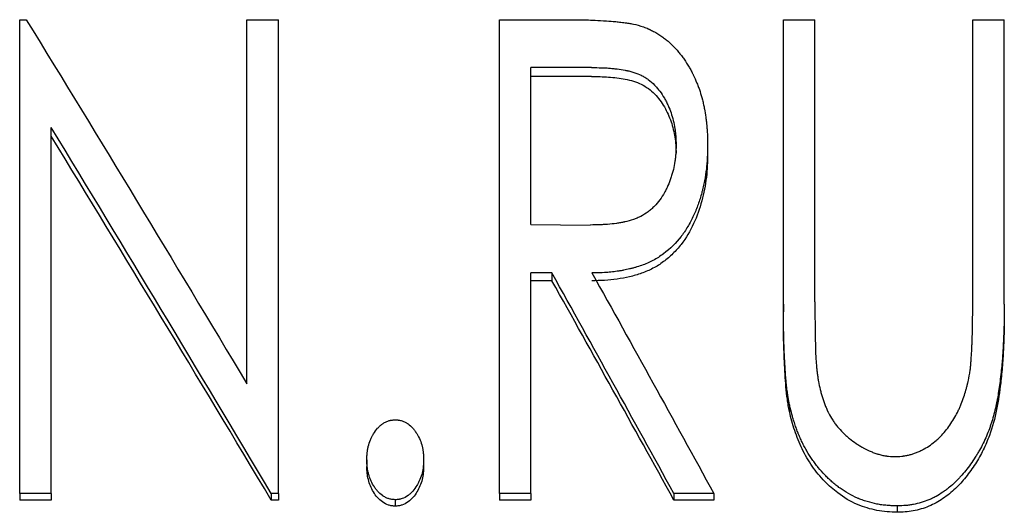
# Model space of a CAD drawing. Header units: millimetres. Extents: x 0 to 840, y 0 to 594.
# Tile 15 of 19: x 233 to 251, y 331 to 340. Entities that reach past the tile are written whole.
import ezdxf

# ---------------------------------------------------------------- set-up
doc = ezdxf.new("R2010")
doc.units = ezdxf.units.MM
doc.header["$LTSCALE"] = 2

msp = doc.modelspace()

# ---------------------------------------------------------------- linework, layer by layer
at = {"color": 7, "linetype": 'Continuous', "lineweight": 25}
for p, q in [((233.488, 331.684), (233.488, 340.351)), ((233.488, 340.351), (233.609, 340.351)), ((237.642, 333.691), (237.642, 340.351)), ((237.642, 340.351), (238.219, 340.351)), ((238.219, 331.684), (238.219, 340.351)), ((242.257, 340.351), (243.471, 340.351)), ((242.257, 331.684), (242.257, 340.351)), ((247.45, 340.351), (248.027, 340.351)), ((247.45, 335.15), (247.45, 340.351)), ((248.027, 335.191), (248.027, 340.351)), ((250.911, 335.191), (250.911, 340.351)), ((250.911, 340.351), (251.488, 340.351)), ((251.488, 335.15), (251.488, 340.351)), ((243.943, 339.476), (242.834, 339.476)), ((242.834, 336.608), (242.834, 339.476)), ((243.943, 339.312), (242.834, 339.312)), ((234.065, 331.684), (234.065, 338.377)), ((245.488, 337.908), (245.488, 338.063)), ((246.065, 338.062), (246.065, 337.906)), ((242.834, 336.608), (243.918, 336.596)), ((243.218, 335.719), (242.834, 335.719)), ((242.834, 331.684), (242.834, 335.719)), ((243.218, 335.719), (243.218, 335.577)), ((243.218, 335.577), (242.834, 335.577)), ((248.027, 335.191), (248.027, 335.053)), ((247.45, 335.15), (247.45, 335.011)), ((251.488, 335.15), (251.488, 335.011)), ((247.561, 333.31), (247.561, 333.183)), ((239.834, 332.304), (239.834, 332.182)), ((240.873, 332.304), (240.873, 332.182)), ((234.065, 331.684), (233.488, 331.684)), ((233.488, 331.684), (233.488, 331.566)), ((234.065, 331.566), (233.488, 331.566)), ((234.065, 331.684), (234.065, 331.566)), ((238.087, 331.684), (238.087, 331.566)), ((238.219, 331.684), (238.087, 331.684)), ((238.219, 331.566), (238.087, 331.566)), ((238.219, 331.684), (238.219, 331.566)), ((240.353, 331.571), (240.353, 331.454)), ((242.834, 331.684), (242.257, 331.684)), ((242.257, 331.684), (242.257, 331.566)), ((242.834, 331.566), (242.257, 331.566)), ((242.834, 331.684), (242.834, 331.566)), ((245.448, 331.684), (245.448, 331.566)), ((246.18, 331.684), (245.448, 331.684)), ((246.18, 331.566), (245.448, 331.566)), ((246.18, 331.684), (246.18, 331.566)), ((249.53, 331.459), (249.53, 331.342))]:
    msp.add_line(p, q, dxfattribs=at)
for points in [[(233.609, 340.351), (234.953, 338.161), (236.298, 335.938), (237.642, 333.691)], [(238.087, 331.684), (236.746, 333.94), (235.406, 336.174), (234.065, 338.377)], [(238.087, 331.566), (236.746, 333.809), (235.406, 336.029), (234.065, 338.219)], [(245.448, 331.684), (244.705, 333.038), (243.962, 334.383), (243.218, 335.719)], [(243.95, 335.719), (244.694, 334.383), (245.437, 333.038), (246.18, 331.684)], [(245.448, 331.566), (244.705, 332.912), (243.962, 334.249), (243.218, 335.577)]]:
    msp.add_open_spline(points, degree=3, dxfattribs=at)
for points, knots in [([(243.471, 340.351), (243.55, 340.351), (243.618, 340.351), (243.705, 340.35), (243.731, 340.349), (243.766, 340.349), (243.777, 340.349), (243.793, 340.348), (243.798, 340.348), (243.807, 340.348), (243.811, 340.348), (243.858, 340.347), (243.908, 340.345), (244.023, 340.34), (244.089, 340.337), (244.235, 340.329), (244.292, 340.325), (244.356, 340.319), (244.381, 340.317), (244.424, 340.312), (244.439, 340.31), (244.471, 340.307), (244.489, 340.304), (244.541, 340.298), (244.572, 340.294), (244.629, 340.285), (244.656, 340.281), (244.72, 340.269), (244.776, 340.255), (244.844, 340.235)], [0, 0, 0, 0, 0.125, 0.125, 0.1875, 0.1875, 0.21875, 0.21875, 0.234375, 0.234375, 0.25, 0.25, 0.375, 0.375, 0.5, 0.5, 0.625, 0.625, 0.6875, 0.6875, 0.71875, 0.71875, 0.75, 0.75, 0.8125, 0.8125, 0.875, 0.875, 1, 1, 1, 1]), ([(244.844, 340.235), (244.88, 340.223), (244.911, 340.212), (244.95, 340.196), (244.963, 340.191), (244.979, 340.184), (244.985, 340.182), (244.992, 340.179), (244.995, 340.177), (244.999, 340.175), (245.001, 340.175), (245.028, 340.162), (245.052, 340.15), (245.09, 340.13), (245.102, 340.123), (245.128, 340.108), (245.141, 340.1), (245.179, 340.077), (245.203, 340.061), (245.249, 340.029), (245.272, 340.012), (245.314, 339.98), (245.335, 339.962), (245.366, 339.934), (245.377, 339.924), (245.398, 339.905), (245.409, 339.894), (245.458, 339.845), (245.496, 339.803), (245.55, 339.739), (245.567, 339.718), (245.601, 339.674), (245.617, 339.652), (245.666, 339.581), (245.696, 339.534), (245.738, 339.462), (245.752, 339.438), (245.771, 339.403), (245.778, 339.391), (245.787, 339.373), (245.79, 339.367), (245.796, 339.355), (245.799, 339.348), (245.823, 339.299), (245.845, 339.249), (245.88, 339.162), (245.891, 339.135), (245.91, 339.084), (245.919, 339.058), (245.94, 338.993), (245.955, 338.942), (245.976, 338.856), (245.984, 338.824), (245.993, 338.782), (245.996, 338.769), (246.002, 338.742), (246.005, 338.729), (246.016, 338.672), (246.024, 338.622), (246.035, 338.54), (246.039, 338.512), (246.043, 338.468), (246.045, 338.453), (246.047, 338.43), (246.048, 338.422), (246.049, 338.407), (246.05, 338.398), (246.053, 338.362), (246.056, 338.335), (246.058, 338.293), (246.059, 338.28), (246.06, 338.26), (246.06, 338.253), (246.061, 338.243), (246.061, 338.24), (246.061, 338.233), (246.061, 338.229), (246.063, 338.19), (246.064, 338.135), (246.065, 338.062)], [0, 0, 0, 0, 0.03125, 0.03125, 0.046875, 0.046875, 0.054688, 0.054688, 0.058594, 0.058594, 0.0625, 0.0625, 0.09375, 0.09375, 0.109375, 0.109375, 0.125, 0.125, 0.15625, 0.15625, 0.1875, 0.1875, 0.21875, 0.21875, 0.234375, 0.234375, 0.25, 0.25, 0.3125, 0.3125, 0.34375, 0.34375, 0.375, 0.375, 0.4375, 0.4375, 0.46875, 0.46875, 0.484375, 0.484375, 0.492188, 0.492188, 0.5, 0.5, 0.5625, 0.5625, 0.59375, 0.59375, 0.625, 0.625, 0.6875, 0.6875, 0.71875, 0.71875, 0.734375, 0.734375, 0.75, 0.75, 0.8125, 0.8125, 0.84375, 0.84375, 0.859375, 0.859375, 0.867188, 0.867188, 0.875, 0.875, 0.90625, 0.90625, 0.921875, 0.921875, 0.929688, 0.929688, 0.933594, 0.933594, 0.9375, 0.9375, 1, 1, 1, 1]), ([(243.943, 339.476), (244.081, 339.474), (244.184, 339.471), (244.253, 339.467), (244.256, 339.466), (244.259, 339.466), (244.26, 339.466), (244.265, 339.466), (244.269, 339.465), (244.279, 339.465), (244.285, 339.464), (244.305, 339.462), (244.318, 339.461), (244.357, 339.457), (244.383, 339.454), (244.46, 339.445), (244.51, 339.437), (244.565, 339.426), (244.573, 339.424), (244.587, 339.421), (244.594, 339.42), (244.614, 339.415), (244.628, 339.412), (244.667, 339.402), (244.693, 339.395), (244.766, 339.372), (244.81, 339.354), (244.861, 339.329), (244.873, 339.323), (244.895, 339.311), (244.906, 339.305), (244.937, 339.286), (244.958, 339.272), (245.019, 339.227), (245.058, 339.193), (245.104, 339.146), (245.111, 339.137), (245.128, 339.119), (245.136, 339.11), (245.16, 339.081), (245.176, 339.062), (245.22, 339.002), (245.248, 338.96), (245.286, 338.893), (245.298, 338.87), (245.321, 338.825), (245.332, 338.802), (245.363, 338.734), (245.381, 338.69), (245.411, 338.601), (245.424, 338.556), (245.448, 338.46), (245.457, 338.41), (245.468, 338.345), (245.469, 338.334), (245.473, 338.31), (245.474, 338.297), (245.478, 338.261), (245.48, 338.236), (245.482, 338.208), (245.482, 338.207), (245.483, 338.203), (245.483, 338.2), (245.483, 338.193), (245.483, 338.188), (245.484, 338.173), (245.485, 338.162), (245.486, 338.125), (245.487, 338.096), (245.488, 338.063)], [0, 0, 0, 0, 0.125, 0.125, 0.126953, 0.126953, 0.128906, 0.128906, 0.132812, 0.132812, 0.140625, 0.140625, 0.15625, 0.15625, 0.1875, 0.1875, 0.25, 0.25, 0.257812, 0.257812, 0.265625, 0.265625, 0.28125, 0.28125, 0.3125, 0.3125, 0.375, 0.375, 0.390625, 0.390625, 0.40625, 0.40625, 0.4375, 0.4375, 0.5, 0.5, 0.515625, 0.515625, 0.53125, 0.53125, 0.5625, 0.5625, 0.625, 0.625, 0.65625, 0.65625, 0.6875, 0.6875, 0.75, 0.75, 0.8125, 0.8125, 0.875, 0.875, 0.890625, 0.890625, 0.90625, 0.90625, 0.9375, 0.9375, 0.941406, 0.941406, 0.945312, 0.945312, 0.953125, 0.953125, 0.96875, 0.96875, 1, 1, 1, 1]), ([(243.943, 339.312), (244.046, 339.311), (244.253, 339.308), (244.559, 339.271), (244.86, 339.188), (245.107, 339.002), (245.282, 338.759), (245.405, 338.489), (245.462, 338.249), (245.484, 338.055), (245.487, 337.957), (245.488, 337.908)], [0, 0, 0, 0, 0.125204, 0.250352, 0.375167, 0.499743, 0.624629, 0.749703, 0.874798, 0.93739, 1, 1, 1, 1]), ([(245.488, 338.063), (245.486, 337.997), (245.483, 337.94), (245.479, 337.868), (245.477, 337.847), (245.474, 337.823), (245.474, 337.818), (245.473, 337.809), (245.473, 337.805), (245.47, 337.786), (245.469, 337.774), (245.46, 337.711), (245.45, 337.661), (245.432, 337.588), (245.426, 337.565), (245.411, 337.512), (245.403, 337.486), (245.377, 337.41), (245.359, 337.363), (245.329, 337.295), (245.319, 337.274), (245.303, 337.242), (245.298, 337.232), (245.286, 337.21), (245.28, 337.199), (245.249, 337.144), (245.222, 337.101), (245.158, 337.013), (245.125, 336.974), (245.075, 336.923), (245.056, 336.905), (245.017, 336.871), (244.996, 336.855), (244.931, 336.806), (244.887, 336.777), (244.832, 336.749), (244.822, 336.744), (244.8, 336.733), (244.789, 336.728), (244.755, 336.714), (244.731, 336.704), (244.657, 336.679), (244.604, 336.664), (244.543, 336.651), (244.541, 336.65), (244.535, 336.649), (244.532, 336.648), (244.523, 336.646), (244.517, 336.645), (244.499, 336.642), (244.486, 336.639), (244.449, 336.633), (244.424, 336.629), (244.346, 336.618), (244.291, 336.612), (244.232, 336.608), (244.232, 336.608), (244.229, 336.607), (244.228, 336.607), (244.225, 336.607), (244.223, 336.607), (244.215, 336.606), (244.211, 336.606), (244.196, 336.605), (244.185, 336.605), (244.152, 336.603), (244.128, 336.602), (244.049, 336.599), (243.988, 336.597), (243.918, 336.596)], [0, 0, 0, 0, 0.0625, 0.0625, 0.09375, 0.09375, 0.101562, 0.101562, 0.109375, 0.109375, 0.125, 0.125, 0.1875, 0.1875, 0.21875, 0.21875, 0.25, 0.25, 0.3125, 0.3125, 0.34375, 0.34375, 0.359375, 0.359375, 0.375, 0.375, 0.4375, 0.4375, 0.5, 0.5, 0.53125, 0.53125, 0.5625, 0.5625, 0.625, 0.625, 0.640625, 0.640625, 0.65625, 0.65625, 0.6875, 0.6875, 0.75, 0.75, 0.753906, 0.753906, 0.757812, 0.757812, 0.765625, 0.765625, 0.78125, 0.78125, 0.8125, 0.8125, 0.875, 0.875, 0.876953, 0.876953, 0.878906, 0.878906, 0.882812, 0.882812, 0.890625, 0.890625, 0.90625, 0.90625, 0.9375, 0.9375, 1, 1, 1, 1]), ([(246.065, 338.062), (246.064, 338.013), (246.063, 337.97), (246.061, 337.915), (246.061, 337.898), (246.06, 337.875), (246.06, 337.868), (246.059, 337.857), (246.059, 337.854), (246.059, 337.849), (246.059, 337.848), (246.059, 337.844), (246.059, 337.844), (246.057, 337.802), (246.054, 337.765), (246.05, 337.71), (246.048, 337.692), (246.046, 337.665), (246.045, 337.656), (246.043, 337.639), (246.042, 337.631), (246.032, 337.548), (246.021, 337.475), (246, 337.367), (245.992, 337.331), (245.98, 337.277), (245.976, 337.259), (245.967, 337.223), (245.962, 337.206), (245.938, 337.113), (245.915, 337.041), (245.878, 336.937), (245.865, 336.903), (245.844, 336.852), (245.837, 336.835), (245.827, 336.811), (245.823, 336.802), (245.816, 336.786), (245.812, 336.779), (245.775, 336.698), (245.739, 336.63), (245.682, 336.534), (245.662, 336.503), (245.632, 336.458), (245.621, 336.444), (245.606, 336.422), (245.6, 336.415), (245.59, 336.4), (245.585, 336.394), (245.487, 336.267), (245.38, 336.162), (245.196, 336.024), (245.132, 335.983), (245.032, 335.93), (244.998, 335.913), (244.928, 335.883), (244.893, 335.869), (244.819, 335.844), (244.782, 335.832), (244.727, 335.816), (244.709, 335.81), (244.681, 335.803), (244.672, 335.801), (244.654, 335.796), (244.644, 335.794), (244.602, 335.784), (244.566, 335.776), (244.509, 335.766), (244.49, 335.762), (244.46, 335.757), (244.45, 335.756), (244.43, 335.753), (244.419, 335.751), (244.372, 335.745), (244.334, 335.74), (244.276, 335.734), (244.257, 335.732), (244.228, 335.73), (244.219, 335.729), (244.204, 335.728), (244.2, 335.728), (244.192, 335.727), (244.19, 335.727), (244.185, 335.727), (244.182, 335.727), (244.128, 335.723), (244.051, 335.721), (243.95, 335.719)], [0, 0, 0, 0, 0.03125, 0.03125, 0.046875, 0.046875, 0.054688, 0.054688, 0.058594, 0.058594, 0.060547, 0.060547, 0.0625, 0.0625, 0.09375, 0.09375, 0.109375, 0.109375, 0.117188, 0.117188, 0.125, 0.125, 0.1875, 0.1875, 0.21875, 0.21875, 0.234375, 0.234375, 0.25, 0.25, 0.3125, 0.3125, 0.34375, 0.34375, 0.359375, 0.359375, 0.367188, 0.367188, 0.375, 0.375, 0.4375, 0.4375, 0.46875, 0.46875, 0.484375, 0.484375, 0.492188, 0.492188, 0.5, 0.5, 0.625, 0.625, 0.6875, 0.6875, 0.71875, 0.71875, 0.75, 0.75, 0.78125, 0.78125, 0.796875, 0.796875, 0.804688, 0.804688, 0.8125, 0.8125, 0.84375, 0.84375, 0.859375, 0.859375, 0.867188, 0.867188, 0.875, 0.875, 0.90625, 0.90625, 0.921875, 0.921875, 0.929688, 0.929688, 0.933594, 0.933594, 0.935547, 0.935547, 0.9375, 0.9375, 1, 1, 1, 1]), ([(246.065, 337.906), (246.064, 337.833), (246.061, 337.687), (246.038, 337.395), (245.968, 337.035), (245.821, 336.617), (245.633, 336.294), (245.433, 336.069), (245.261, 335.922), (245.069, 335.799), (244.892, 335.724), (244.747, 335.678), (244.599, 335.638), (244.41, 335.605), (244.181, 335.581), (244.027, 335.579), (243.95, 335.577)], [0, 0, 0, 0, 0.062546, 0.125082, 0.250084, 0.375034, 0.499878, 0.562369, 0.624889, 0.687468, 0.749859, 0.781423, 0.812403, 0.874926, 0.937459, 1, 1, 1, 1]), ([(248.027, 335.191), (248.026, 335.127), (248.026, 335.073), (248.026, 335.007), (248.026, 334.987), (248.027, 334.966), (248.027, 334.963), (248.027, 334.946), (248.027, 334.937), (248.027, 334.911), (248.027, 334.895), (248.028, 334.815), (248.028, 334.761), (248.029, 334.694), (248.029, 334.675), (248.029, 334.648), (248.029, 334.64), (248.03, 334.629), (248.03, 334.625), (248.03, 334.62), (248.03, 334.619), (248.03, 334.616), (248.03, 334.615), (248.03, 334.614), (248.03, 334.614), (248.03, 334.588), (248.031, 334.564), (248.032, 334.528), (248.032, 334.515), (248.032, 334.497), (248.033, 334.491), (248.033, 334.482), (248.033, 334.479), (248.033, 334.475), (248.033, 334.473), (248.033, 334.47), (248.033, 334.468), (248.033, 334.461), (248.034, 334.453), (248.034, 334.434), (248.034, 334.428), (248.034, 334.412), (248.034, 334.403), (248.034, 334.378), (248.034, 334.364), (248.035, 334.346), (248.035, 334.34), (248.035, 334.33), (248.035, 334.325), (248.035, 334.309), (248.036, 334.29), (248.038, 334.254), (248.038, 334.241), (248.04, 334.218), (248.04, 334.211), (248.041, 334.198), (248.041, 334.194), (248.041, 334.188), (248.041, 334.186), (248.041, 334.181), (248.042, 334.179), (248.044, 334.128), (248.048, 334.08), (248.052, 334.032)], [0, 0, 0, 0, 0.125, 0.125, 0.1875, 0.1875, 0.203125, 0.203125, 0.21875, 0.21875, 0.25, 0.25, 0.375, 0.375, 0.4375, 0.4375, 0.46875, 0.46875, 0.484375, 0.484375, 0.492188, 0.492188, 0.496094, 0.496094, 0.5, 0.5, 0.5625, 0.5625, 0.59375, 0.59375, 0.609375, 0.609375, 0.617188, 0.617188, 0.621094, 0.621094, 0.625, 0.625, 0.65625, 0.65625, 0.671875, 0.671875, 0.6875, 0.6875, 0.71875, 0.71875, 0.734375, 0.734375, 0.75, 0.75, 0.8125, 0.8125, 0.84375, 0.84375, 0.859375, 0.859375, 0.867188, 0.867188, 0.871094, 0.871094, 0.875, 0.875, 1, 1, 1, 1]), ([(250.848, 333.838), (250.853, 333.871), (250.858, 333.901), (250.864, 333.943), (250.866, 333.956), (250.869, 333.982), (250.87, 333.994), (250.874, 334.031), (250.876, 334.057), (250.88, 334.1), (250.881, 334.114), (250.883, 334.137), (250.883, 334.144), (250.884, 334.156), (250.884, 334.16), (250.885, 334.168), (250.885, 334.172), (250.889, 334.223), (250.892, 334.275), (250.896, 334.36), (250.897, 334.389), (250.899, 334.435), (250.9, 334.45), (250.9, 334.474), (250.901, 334.482), (250.901, 334.498), (250.902, 334.507), (250.904, 334.573), (250.905, 334.63), (250.907, 334.715), (250.908, 334.743), (250.908, 334.784), (250.908, 334.798), (250.909, 334.819), (250.909, 334.826), (250.909, 334.836), (250.909, 334.839), (250.909, 334.844), (250.909, 334.846), (250.909, 334.85), (250.909, 334.851), (250.91, 335.003), (250.911, 335.116), (250.911, 335.191)], [0, 0, 0, 0, 0.0625, 0.0625, 0.09375, 0.09375, 0.125, 0.125, 0.1875, 0.1875, 0.21875, 0.21875, 0.234375, 0.234375, 0.242188, 0.242188, 0.25, 0.25, 0.375, 0.375, 0.4375, 0.4375, 0.46875, 0.46875, 0.484375, 0.484375, 0.5, 0.5, 0.625, 0.625, 0.6875, 0.6875, 0.71875, 0.71875, 0.734375, 0.734375, 0.742188, 0.742188, 0.746094, 0.746094, 0.75, 0.75, 1, 1, 1, 1]), ([(247.561, 333.31), (247.556, 333.336), (247.552, 333.358), (247.546, 333.386), (247.544, 333.395), (247.542, 333.407), (247.541, 333.41), (247.54, 333.416), (247.54, 333.417), (247.54, 333.421), (247.539, 333.422), (247.536, 333.441), (247.533, 333.459), (247.529, 333.488), (247.527, 333.498), (247.525, 333.518), (247.523, 333.529), (247.517, 333.576), (247.513, 333.615), (247.506, 333.672), (247.504, 333.691), (247.501, 333.72), (247.5, 333.73), (247.499, 333.744), (247.499, 333.749), (247.498, 333.756), (247.498, 333.759), (247.497, 333.763), (247.497, 333.767), (247.492, 333.817), (247.487, 333.88), (247.48, 333.995), (247.478, 334.037), (247.474, 334.105), (247.473, 334.129), (247.471, 334.165), (247.47, 334.178), (247.469, 334.197), (247.469, 334.203), (247.468, 334.213), (247.468, 334.216), (247.468, 334.221), (247.468, 334.222), (247.468, 334.226), (247.468, 334.228), (247.465, 334.295), (247.462, 334.367), (247.458, 334.482), (247.457, 334.522), (247.456, 334.583), (247.455, 334.604), (247.455, 334.636), (247.454, 334.646), (247.454, 334.662), (247.454, 334.668), (247.454, 334.676), (247.454, 334.679), (247.454, 334.684), (247.454, 334.688), (247.451, 334.8), (247.45, 334.954), (247.45, 335.15)], [0, 0, 0, 0, 0.03125, 0.03125, 0.046875, 0.046875, 0.054688, 0.054688, 0.058594, 0.058594, 0.0625, 0.0625, 0.09375, 0.09375, 0.109375, 0.109375, 0.125, 0.125, 0.1875, 0.1875, 0.21875, 0.21875, 0.234375, 0.234375, 0.242188, 0.242188, 0.246094, 0.246094, 0.25, 0.25, 0.375, 0.375, 0.4375, 0.4375, 0.46875, 0.46875, 0.484375, 0.484375, 0.492188, 0.492188, 0.496094, 0.496094, 0.498047, 0.498047, 0.5, 0.5, 0.625, 0.625, 0.6875, 0.6875, 0.71875, 0.71875, 0.734375, 0.734375, 0.742188, 0.742188, 0.746094, 0.746094, 0.75, 0.75, 1, 1, 1, 1]), ([(247.561, 333.183), (247.553, 333.221), (247.538, 333.296), (247.516, 333.447), (247.487, 333.714), (247.466, 334.096), (247.451, 334.554), (247.45, 334.859), (247.45, 335.011)], [0, 0, 0, 0, 0.062501, 0.124996, 0.249999, 0.49999, 0.749992, 1, 1, 1, 1]), ([(251.488, 335.15), (251.488, 335.024), (251.487, 334.925), (251.486, 334.842), (251.486, 334.834), (251.485, 334.817), (251.485, 334.807), (251.484, 334.777), (251.483, 334.756), (251.481, 334.69), (251.479, 334.641), (251.476, 334.562), (251.475, 334.535), (251.472, 334.478), (251.47, 334.448), (251.466, 334.365), (251.464, 334.315), (251.46, 334.247), (251.458, 334.226), (251.456, 334.186), (251.454, 334.169), (251.45, 334.108), (251.446, 334.063), (251.436, 333.968), (251.431, 333.917), (251.418, 333.807), (251.412, 333.754), (251.392, 333.601), (251.377, 333.507), (251.357, 333.4), (251.353, 333.379), (251.348, 333.353), (251.347, 333.348), (251.344, 333.335), (251.343, 333.329), (251.339, 333.31), (251.336, 333.298), (251.323, 333.236), (251.311, 333.187), (251.286, 333.093), (251.273, 333.047), (251.252, 332.98), (251.245, 332.958), (251.234, 332.925), (251.231, 332.915), (251.223, 332.893), (251.22, 332.883), (251.182, 332.781), (251.144, 332.692), (251.08, 332.562), (251.057, 332.52), (251.022, 332.456), (251.009, 332.435), (250.991, 332.404), (250.984, 332.393), (250.971, 332.373), (250.965, 332.363), (250.902, 332.263), (250.843, 332.181), (250.752, 332.067), (250.721, 332.031), (250.674, 331.979), (250.658, 331.962), (250.634, 331.937), (250.626, 331.929), (250.61, 331.913), (250.603, 331.905), (250.559, 331.863), (250.522, 331.83), (250.466, 331.784), (250.446, 331.769), (250.407, 331.739), (250.388, 331.725), (250.325, 331.682), (250.282, 331.656), (250.218, 331.62), (250.196, 331.609), (250.152, 331.588), (250.131, 331.579), (250.017, 331.532), (249.922, 331.504), (249.801, 331.481), (249.777, 331.477), (249.74, 331.472), (249.728, 331.471), (249.709, 331.469), (249.703, 331.468), (249.694, 331.467), (249.691, 331.467), (249.684, 331.466), (249.68, 331.466), (249.646, 331.463), (249.596, 331.461), (249.53, 331.459)], [0, 0, 0, 0, 0.0625, 0.0625, 0.070312, 0.070312, 0.078125, 0.078125, 0.09375, 0.09375, 0.125, 0.125, 0.140625, 0.140625, 0.15625, 0.15625, 0.1875, 0.1875, 0.203125, 0.203125, 0.21875, 0.21875, 0.25, 0.25, 0.28125, 0.28125, 0.3125, 0.3125, 0.375, 0.375, 0.390625, 0.390625, 0.394531, 0.394531, 0.398438, 0.398438, 0.40625, 0.40625, 0.4375, 0.4375, 0.46875, 0.46875, 0.484375, 0.484375, 0.492188, 0.492188, 0.5, 0.5, 0.5625, 0.5625, 0.59375, 0.59375, 0.609375, 0.609375, 0.617188, 0.617188, 0.625, 0.625, 0.6875, 0.6875, 0.71875, 0.71875, 0.734375, 0.734375, 0.742188, 0.742188, 0.75, 0.75, 0.78125, 0.78125, 0.796875, 0.796875, 0.8125, 0.8125, 0.84375, 0.84375, 0.859375, 0.859375, 0.875, 0.875, 0.9375, 0.9375, 0.953125, 0.953125, 0.960938, 0.960938, 0.964844, 0.964844, 0.966797, 0.966797, 0.96875, 0.96875, 1, 1, 1, 1]), ([(251.488, 335.011), (251.488, 334.903), (251.488, 334.685), (251.473, 334.359), (251.457, 334.033), (251.418, 333.653), (251.357, 333.22), (251.247, 332.809), (251.106, 332.48), (250.961, 332.224), (250.792, 331.987), (250.596, 331.77), (250.372, 331.585), (250.113, 331.442), (249.874, 331.373), (249.678, 331.347), (249.58, 331.344), (249.53, 331.342)], [0, 0, 0, 0, 0.071498, 0.142938, 0.214481, 0.285804, 0.393144, 0.500153, 0.562617, 0.625162, 0.690175, 0.750176, 0.812641, 0.875054, 0.937482, 0.968735, 1, 1, 1, 1]), ([(248.052, 334.032), (248.055, 333.999), (248.059, 333.97), (248.063, 333.933), (248.064, 333.921), (248.066, 333.906), (248.067, 333.901), (248.067, 333.894), (248.068, 333.892), (248.068, 333.888), (248.068, 333.887), (248.069, 333.885), (248.069, 333.885), (248.072, 333.856), (248.076, 333.83), (248.081, 333.793), (248.083, 333.781), (248.086, 333.763), (248.087, 333.757), (248.089, 333.746), (248.09, 333.741), (248.101, 333.684), (248.111, 333.635), (248.129, 333.562), (248.135, 333.538), (248.145, 333.502), (248.148, 333.49), (248.155, 333.466), (248.159, 333.455), (248.179, 333.391), (248.196, 333.342), (248.224, 333.272), (248.233, 333.249), (248.248, 333.216), (248.253, 333.205), (248.261, 333.188), (248.264, 333.183), (248.269, 333.172), (248.271, 333.168), (248.297, 333.116), (248.323, 333.071), (248.364, 333.008), (248.378, 332.987), (248.4, 332.957), (248.408, 332.947), (248.423, 332.927), (248.431, 332.917), (248.468, 332.871), (248.501, 332.836), (248.555, 332.782), (248.574, 332.764), (248.603, 332.738), (248.613, 332.729), (248.634, 332.711), (248.645, 332.702), (248.696, 332.66), (248.737, 332.629), (248.801, 332.586), (248.822, 332.573), (248.855, 332.553), (248.865, 332.547), (248.882, 332.537), (248.887, 332.534), (248.898, 332.528), (248.903, 332.525), (248.957, 332.495), (249.005, 332.472), (249.076, 332.443), (249.099, 332.434), (249.134, 332.421), (249.146, 332.417), (249.163, 332.412), (249.169, 332.41), (249.181, 332.406), (249.186, 332.405), (249.218, 332.395), (249.243, 332.389), (249.281, 332.381), (249.294, 332.379), (249.312, 332.376), (249.319, 332.375), (249.328, 332.373), (249.331, 332.373), (249.337, 332.372), (249.341, 332.372), (249.377, 332.367), (249.429, 332.364), (249.498, 332.36)], [0, 0, 0, 0, 0.03125, 0.03125, 0.046875, 0.046875, 0.054688, 0.054688, 0.058594, 0.058594, 0.060547, 0.060547, 0.0625, 0.0625, 0.09375, 0.09375, 0.109375, 0.109375, 0.117188, 0.117188, 0.125, 0.125, 0.1875, 0.1875, 0.21875, 0.21875, 0.234375, 0.234375, 0.25, 0.25, 0.3125, 0.3125, 0.34375, 0.34375, 0.359375, 0.359375, 0.367188, 0.367188, 0.375, 0.375, 0.4375, 0.4375, 0.46875, 0.46875, 0.484375, 0.484375, 0.5, 0.5, 0.5625, 0.5625, 0.59375, 0.59375, 0.609375, 0.609375, 0.625, 0.625, 0.6875, 0.6875, 0.71875, 0.71875, 0.734375, 0.734375, 0.742188, 0.742188, 0.75, 0.75, 0.8125, 0.8125, 0.84375, 0.84375, 0.859375, 0.859375, 0.867188, 0.867188, 0.875, 0.875, 0.90625, 0.90625, 0.921875, 0.921875, 0.929688, 0.929688, 0.933594, 0.933594, 0.9375, 0.9375, 1, 1, 1, 1]), ([(249.498, 332.36), (249.559, 332.364), (249.606, 332.367), (249.645, 332.372), (249.649, 332.372), (249.657, 332.373), (249.664, 332.374), (249.681, 332.377), (249.692, 332.379), (249.726, 332.386), (249.748, 332.391), (249.781, 332.4), (249.792, 332.403), (249.814, 332.41), (249.823, 332.413), (249.854, 332.424), (249.875, 332.432), (249.918, 332.45), (249.941, 332.46), (249.984, 332.481), (250.005, 332.492), (250.065, 332.525), (250.1, 332.547), (250.172, 332.598), (250.208, 332.626), (250.253, 332.665), (250.262, 332.673), (250.28, 332.689), (250.288, 332.697), (250.312, 332.72), (250.328, 332.736), (250.375, 332.785), (250.405, 332.82), (250.489, 332.928), (250.539, 333.003), (250.606, 333.12), (250.626, 333.159), (250.655, 333.22), (250.665, 333.24), (250.678, 333.271), (250.683, 333.281), (250.691, 333.302), (250.695, 333.312), (250.717, 333.367), (250.733, 333.41), (250.762, 333.495), (250.775, 333.537), (250.793, 333.597), (250.798, 333.618), (250.807, 333.65), (250.809, 333.661), (250.813, 333.678), (250.815, 333.684), (250.817, 333.692), (250.817, 333.695), (250.818, 333.7), (250.819, 333.701), (250.819, 333.704), (250.82, 333.706), (250.827, 333.736), (250.836, 333.78), (250.848, 333.838)], [0, 0, 0, 0, 0.0625, 0.0625, 0.070312, 0.070312, 0.078125, 0.078125, 0.09375, 0.09375, 0.125, 0.125, 0.140625, 0.140625, 0.15625, 0.15625, 0.1875, 0.1875, 0.21875, 0.21875, 0.25, 0.25, 0.3125, 0.3125, 0.375, 0.375, 0.390625, 0.390625, 0.40625, 0.40625, 0.4375, 0.4375, 0.5, 0.5, 0.625, 0.625, 0.6875, 0.6875, 0.71875, 0.71875, 0.734375, 0.734375, 0.75, 0.75, 0.8125, 0.8125, 0.875, 0.875, 0.90625, 0.90625, 0.921875, 0.921875, 0.929688, 0.929688, 0.933594, 0.933594, 0.935547, 0.935547, 0.9375, 0.9375, 1, 1, 1, 1]), ([(249.53, 331.459), (249.489, 331.46), (249.453, 331.461), (249.406, 331.464), (249.392, 331.465), (249.373, 331.466), (249.367, 331.466), (249.358, 331.467), (249.355, 331.467), (249.351, 331.467), (249.35, 331.467), (249.347, 331.468), (249.346, 331.468), (249.312, 331.471), (249.281, 331.474), (249.235, 331.48), (249.219, 331.483), (249.19, 331.488), (249.174, 331.49), (249.105, 331.504), (249.044, 331.52), (248.949, 331.548), (248.918, 331.558), (248.874, 331.574), (248.86, 331.58), (248.84, 331.588), (248.833, 331.591), (248.819, 331.596), (248.813, 331.599), (248.691, 331.652), (248.583, 331.713), (248.472, 331.793), (248.46, 331.802), (248.436, 331.821), (248.423, 331.831), (248.385, 331.861), (248.361, 331.881), (248.314, 331.922), (248.292, 331.942), (248.259, 331.973), (248.249, 331.983), (248.228, 332.004), (248.218, 332.014), (248.165, 332.069), (248.125, 332.114), (248.067, 332.185), (248.048, 332.209), (248.021, 332.246), (248.012, 332.258), (247.994, 332.283), (247.984, 332.297), (247.943, 332.356), (247.911, 332.407), (247.865, 332.485), (247.85, 332.512), (247.828, 332.553), (247.821, 332.567), (247.807, 332.595), (247.799, 332.61), (247.779, 332.651), (247.766, 332.679), (247.747, 332.721), (247.741, 332.734), (247.733, 332.755), (247.73, 332.762), (247.724, 332.776), (247.721, 332.784), (247.709, 332.815), (247.699, 332.841), (247.684, 332.884), (247.678, 332.899), (247.668, 332.929), (247.662, 332.945), (247.647, 332.992), (247.637, 333.022), (247.624, 333.065), (247.62, 333.08), (247.614, 333.1), (247.612, 333.107), (247.609, 333.118), (247.608, 333.121), (247.606, 333.128), (247.605, 333.132), (247.594, 333.173), (247.58, 333.232), (247.561, 333.31)], [0, 0, 0, 0, 0.03125, 0.03125, 0.046875, 0.046875, 0.054688, 0.054688, 0.058594, 0.058594, 0.060547, 0.060547, 0.0625, 0.0625, 0.09375, 0.09375, 0.109375, 0.109375, 0.125, 0.125, 0.1875, 0.1875, 0.21875, 0.21875, 0.234375, 0.234375, 0.242188, 0.242188, 0.25, 0.25, 0.375, 0.375, 0.390625, 0.390625, 0.40625, 0.40625, 0.4375, 0.4375, 0.46875, 0.46875, 0.484375, 0.484375, 0.5, 0.5, 0.5625, 0.5625, 0.59375, 0.59375, 0.609375, 0.609375, 0.625, 0.625, 0.6875, 0.6875, 0.71875, 0.71875, 0.734375, 0.734375, 0.75, 0.75, 0.78125, 0.78125, 0.796875, 0.796875, 0.804688, 0.804688, 0.8125, 0.8125, 0.84375, 0.84375, 0.859375, 0.859375, 0.875, 0.875, 0.90625, 0.90625, 0.921875, 0.921875, 0.929688, 0.929688, 0.933594, 0.933594, 0.9375, 0.9375, 1, 1, 1, 1]), ([(249.53, 331.342), (249.468, 331.344), (249.344, 331.348), (249.16, 331.373), (248.98, 331.419), (248.73, 331.507), (248.463, 331.667), (248.189, 331.911), (247.968, 332.182), (247.815, 332.444), (247.716, 332.665), (247.656, 332.835), (247.602, 333.007), (247.575, 333.124), (247.561, 333.183)], [0, 0, 0, 0, 0.062546, 0.125064, 0.187593, 0.250107, 0.392745, 0.49985, 0.624823, 0.749825, 0.812359, 0.874906, 0.93745, 1, 1, 1, 1]), ([(239.834, 332.304), (239.835, 332.331), (239.836, 332.355), (239.837, 332.386), (239.838, 332.395), (239.839, 332.408), (239.839, 332.412), (239.84, 332.418), (239.84, 332.42), (239.84, 332.423), (239.84, 332.424), (239.842, 332.447), (239.845, 332.467), (239.852, 332.507), (239.856, 332.527), (239.872, 332.59), (239.885, 332.63), (239.908, 332.687), (239.916, 332.705), (239.93, 332.732), (239.934, 332.741), (239.942, 332.754), (239.944, 332.758), (239.949, 332.766), (239.951, 332.77), (239.977, 332.814), (240.003, 332.848), (240.044, 332.894), (240.058, 332.908), (240.08, 332.928), (240.088, 332.935), (240.099, 332.944), (240.103, 332.947), (240.111, 332.953), (240.114, 332.955), (240.136, 332.971), (240.154, 332.982), (240.191, 333.001), (240.211, 333.009), (240.239, 333.018), (240.248, 333.021), (240.264, 333.024), (240.269, 333.025), (240.277, 333.026), (240.28, 333.027), (240.285, 333.028), (240.289, 333.028), (240.305, 333.031), (240.325, 333.033), (240.353, 333.035)], [0, 0, 0, 0, 0.0625, 0.0625, 0.09375, 0.09375, 0.109375, 0.109375, 0.117188, 0.117188, 0.125, 0.125, 0.1875, 0.1875, 0.25, 0.25, 0.375, 0.375, 0.4375, 0.4375, 0.46875, 0.46875, 0.484375, 0.484375, 0.5, 0.5, 0.625, 0.625, 0.6875, 0.6875, 0.71875, 0.71875, 0.734375, 0.734375, 0.75, 0.75, 0.8125, 0.8125, 0.875, 0.875, 0.90625, 0.90625, 0.921875, 0.921875, 0.929688, 0.929688, 0.9375, 0.9375, 1, 1, 1, 1]), ([(240.353, 333.035), (240.367, 333.034), (240.379, 333.033), (240.395, 333.031), (240.4, 333.031), (240.406, 333.03), (240.409, 333.03), (240.412, 333.029), (240.413, 333.029), (240.438, 333.025), (240.458, 333.021), (240.497, 333.009), (240.516, 333.001), (240.543, 332.987), (240.552, 332.982), (240.566, 332.974), (240.571, 332.971), (240.58, 332.965), (240.585, 332.961), (240.619, 332.937), (240.647, 332.911), (240.688, 332.865), (240.701, 332.848), (240.72, 332.822), (240.727, 332.813), (240.736, 332.798), (240.739, 332.794), (240.745, 332.784), (240.749, 332.778), (240.773, 332.738), (240.791, 332.702), (240.823, 332.626), (240.836, 332.587), (240.851, 332.528), (240.855, 332.508), (240.86, 332.478), (240.862, 332.468), (240.864, 332.452), (240.864, 332.447), (240.865, 332.44), (240.865, 332.437), (240.866, 332.432), (240.866, 332.428), (240.869, 332.4), (240.871, 332.359), (240.873, 332.304)], [0, 0, 0, 0, 0.03125, 0.03125, 0.046875, 0.046875, 0.054688, 0.054688, 0.0625, 0.0625, 0.125, 0.125, 0.1875, 0.1875, 0.21875, 0.21875, 0.234375, 0.234375, 0.25, 0.25, 0.375, 0.375, 0.4375, 0.4375, 0.46875, 0.46875, 0.484375, 0.484375, 0.5, 0.5, 0.625, 0.625, 0.75, 0.75, 0.8125, 0.8125, 0.84375, 0.84375, 0.859375, 0.859375, 0.867188, 0.867188, 0.875, 0.875, 1, 1, 1, 1]), ([(240.353, 331.571), (240.34, 331.573), (240.327, 331.574), (240.312, 331.575), (240.307, 331.576), (240.3, 331.577), (240.298, 331.577), (240.295, 331.577), (240.294, 331.577), (240.269, 331.581), (240.248, 331.586), (240.211, 331.598), (240.193, 331.606), (240.165, 331.62), (240.156, 331.625), (240.142, 331.634), (240.138, 331.637), (240.129, 331.643), (240.123, 331.647), (240.088, 331.672), (240.058, 331.699), (240.017, 331.745), (240.004, 331.762), (239.985, 331.787), (239.979, 331.796), (239.97, 331.81), (239.967, 331.814), (239.961, 331.824), (239.958, 331.829), (239.935, 331.867), (239.917, 331.903), (239.893, 331.96), (239.886, 331.98), (239.873, 332.019), (239.867, 332.041), (239.857, 332.081), (239.853, 332.101), (239.847, 332.131), (239.846, 332.141), (239.844, 332.156), (239.843, 332.161), (239.842, 332.169), (239.842, 332.171), (239.841, 332.177), (239.841, 332.18), (239.838, 332.209), (239.836, 332.249), (239.834, 332.304)], [0, 0, 0, 0, 0.03125, 0.03125, 0.046875, 0.046875, 0.054688, 0.054688, 0.0625, 0.0625, 0.125, 0.125, 0.1875, 0.1875, 0.21875, 0.21875, 0.234375, 0.234375, 0.25, 0.25, 0.375, 0.375, 0.4375, 0.4375, 0.46875, 0.46875, 0.484375, 0.484375, 0.5, 0.5, 0.625, 0.625, 0.6875, 0.6875, 0.75, 0.75, 0.8125, 0.8125, 0.84375, 0.84375, 0.859375, 0.859375, 0.867188, 0.867188, 0.875, 0.875, 1, 1, 1, 1]), ([(240.873, 332.304), (240.872, 332.277), (240.871, 332.253), (240.869, 332.222), (240.869, 332.213), (240.868, 332.2), (240.867, 332.196), (240.867, 332.191), (240.867, 332.189), (240.866, 332.185), (240.866, 332.184), (240.862, 332.14), (240.855, 332.1), (240.835, 332.022), (240.822, 331.983), (240.798, 331.926), (240.79, 331.908), (240.776, 331.88), (240.771, 331.871), (240.761, 331.852), (240.756, 331.844), (240.727, 331.795), (240.701, 331.76), (240.661, 331.713), (240.647, 331.699), (240.625, 331.679), (240.618, 331.673), (240.606, 331.664), (240.603, 331.661), (240.595, 331.655), (240.592, 331.653), (240.551, 331.623), (240.514, 331.604), (240.468, 331.589), (240.458, 331.586), (240.443, 331.582), (240.438, 331.581), (240.43, 331.58), (240.427, 331.579), (240.422, 331.579), (240.418, 331.578), (240.402, 331.576), (240.381, 331.574), (240.353, 331.571)], [0, 0, 0, 0, 0.0625, 0.0625, 0.09375, 0.09375, 0.109375, 0.109375, 0.117188, 0.117188, 0.125, 0.125, 0.25, 0.25, 0.375, 0.375, 0.4375, 0.4375, 0.46875, 0.46875, 0.5, 0.5, 0.625, 0.625, 0.6875, 0.6875, 0.71875, 0.71875, 0.734375, 0.734375, 0.75, 0.75, 0.875, 0.875, 0.90625, 0.90625, 0.921875, 0.921875, 0.929688, 0.929688, 0.9375, 0.9375, 1, 1, 1, 1]), ([(240.353, 331.454), (240.333, 331.456), (240.291, 331.459), (240.209, 331.477), (240.079, 331.548), (239.943, 331.709), (239.866, 331.9), (239.838, 332.06), (239.835, 332.142), (239.834, 332.182)], [0, 0, 0, 0, 0.062693, 0.125308, 0.250223, 0.499359, 0.749321, 0.874616, 1, 1, 1, 1]), ([(240.873, 332.182), (240.871, 332.142), (240.869, 332.061), (240.841, 331.9), (240.761, 331.71), (240.628, 331.548), (240.498, 331.477), (240.416, 331.459), (240.374, 331.456), (240.353, 331.454)], [0, 0, 0, 0, 0.12539, 0.250686, 0.500693, 0.749757, 0.874688, 0.937305, 1, 1, 1, 1])]:
    msp.add_open_spline(points, degree=3, knots=knots, dxfattribs=at)

doc.saveas('drawing.dxf')
